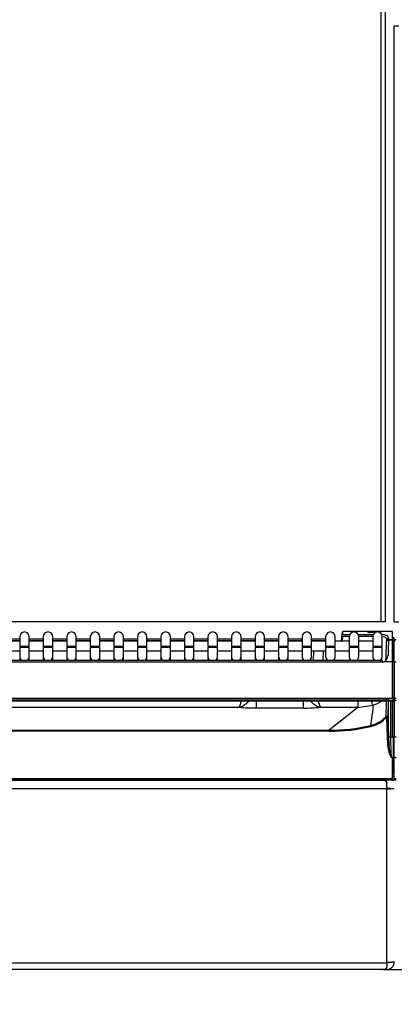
# Model space of a CAD drawing. Header units: millimetres. Extents: x 0 to 287, y 0 to 200.
# Tile 7 of 38: x 49 to 58, y 105 to 131. Entities that reach past the tile are written whole.
import ezdxf
from ezdxf.enums import TextEntityAlignment as Align

# ---------------------------------------------------------------- set-up
doc = ezdxf.new("R2010")
doc.units = ezdxf.units.MM
doc.layers.add('134.133_BW4_CTM-', color=7, linetype='Continuous')
doc.layers.add('Standard', color=7, linetype='Continuous')
doc.styles.add('SEACAD_Arial', font='arial.ttf')
doc.dimstyles.new('ISO', dxfattribs={"dimtxt": 3, "dimasz": 3, "dimexe": 1.5, "dimexo": 0, "dimgap": 0.75, "dimtad": 1, "dimlfac": 10, "dimtxsty": 'SEACAD_Arial', "dimblk1": '_SE_FILLED', "dimblk2": '_SE_FILLED', "dimsah": 1, "dimcen": 1.5, "dimazin": 0, "dimtfac": 0.7, "dimtdec": 3, "dimtmove": 0, "dimatfit": 3, "dimfxl": 1, "dimarcsym": 0})

# ---------------------------------------------------------------- blocks, each defined once
blk = doc.blocks.new('SE1')
at = {"layer": '134.133_BW4_CTM-', "color": 7, "linetype": 'Continuous'}
for p, q in [((58.01, 114.986), (58.01, 153.336)), ((58.11, 153.336), (58.11, 114.986)), ((58.35, 114.986), (58.35, 130.566)), ((58.47, 130.566), (58.35, 130.566)), ((58.01, 114.986), (30.46, 114.986)), ((58.11, 114.986), (58.01, 114.986)), ((58.35, 114.986), (58.47, 114.986)), ((56.979, 114.562), (56.984, 114.692)), ((56.998, 114.728), (56.995, 114.647)), ((56.995, 114.647), (57.182, 114.647)), ((56.998, 114.736), (57.634, 114.736)), ((57.635, 114.728), (56.998, 114.728)), ((57.406, 114.647), (57.797, 114.647)), ((57.634, 114.736), (57.632, 114.736)), ((57.634, 114.736), (57.714, 114.736)), ((57.714, 114.736), (57.945, 114.736)), ((57.854, 114.704), (57.715, 114.704)), ((57.945, 114.736), (58.006, 114.736)), ((58.3, 114.728), (58.005, 114.728)), ((58.005, 114.728), (58.005, 114.727)), ((58.006, 114.736), (58.3, 114.736)), ((58.3, 114.518), (58.3, 114.728)), ((48.18, 114.536), (48.546, 114.536)), ((48.546, 114.486), (48.18, 114.486)), ((48.546, 114.472), (48.18, 114.472)), ((48.546, 114.592), (48.546, 114.342)), ((48.796, 114.342), (48.796, 114.592)), ((48.796, 114.536), (49.162, 114.536)), ((49.162, 114.486), (48.796, 114.486)), ((49.162, 114.472), (48.796, 114.472)), ((49.162, 114.592), (49.162, 114.342)), ((49.412, 114.342), (49.412, 114.592)), ((49.412, 114.536), (49.778, 114.536)), ((49.778, 114.486), (49.412, 114.486)), ((49.778, 114.472), (49.412, 114.472)), ((49.778, 114.592), (49.778, 114.342)), ((50.028, 114.342), (50.028, 114.592)), ((50.028, 114.536), (50.394, 114.536)), ((50.394, 114.486), (50.028, 114.486)), ((50.394, 114.472), (50.028, 114.472)), ((50.394, 114.592), (50.394, 114.342)), ((50.644, 114.342), (50.644, 114.592)), ((50.644, 114.536), (51.01, 114.536)), ((51.01, 114.486), (50.644, 114.486)), ((51.01, 114.472), (50.644, 114.472)), ((51.01, 114.592), (51.01, 114.342)), ((51.26, 114.342), (51.26, 114.592)), ((51.26, 114.536), (51.626, 114.536)), ((51.626, 114.486), (51.26, 114.486)), ((51.626, 114.472), (51.26, 114.472)), ((51.626, 114.592), (51.626, 114.342)), ((51.876, 114.342), (51.876, 114.592)), ((51.876, 114.536), (52.241, 114.536)), ((52.241, 114.486), (51.876, 114.486)), ((52.241, 114.472), (51.876, 114.472)), ((52.241, 114.592), (52.241, 114.342)), ((52.491, 114.342), (52.491, 114.592)), ((52.491, 114.536), (52.857, 114.536)), ((52.857, 114.486), (52.491, 114.486)), ((52.857, 114.472), (52.491, 114.472)), ((52.857, 114.592), (52.857, 114.342)), ((53.107, 114.342), (53.107, 114.592)), ((53.107, 114.536), (53.473, 114.536)), ((53.473, 114.486), (53.107, 114.486)), ((53.473, 114.472), (53.107, 114.472)), ((53.473, 114.592), (53.473, 114.342)), ((53.723, 114.342), (53.723, 114.592)), ((53.723, 114.536), (54.089, 114.536)), ((54.089, 114.486), (53.723, 114.486)), ((54.089, 114.472), (53.723, 114.472)), ((54.089, 114.592), (54.089, 114.342)), ((54.339, 114.342), (54.339, 114.592)), ((54.339, 114.536), (54.705, 114.536)), ((54.705, 114.486), (54.339, 114.486)), ((54.705, 114.472), (54.339, 114.472)), ((54.705, 114.592), (54.705, 114.342)), ((54.955, 114.342), (54.955, 114.592)), ((54.955, 114.536), (55.321, 114.536)), ((55.321, 114.486), (54.955, 114.486)), ((55.321, 114.472), (54.955, 114.472)), ((55.321, 114.592), (55.321, 114.342)), ((55.571, 114.342), (55.571, 114.592)), ((55.571, 114.536), (55.937, 114.536)), ((55.937, 114.486), (55.571, 114.486)), ((55.937, 114.472), (55.571, 114.472)), ((55.937, 114.592), (55.937, 114.342)), ((56.187, 114.342), (56.187, 114.592)), ((56.187, 114.536), (56.553, 114.536)), ((56.553, 114.486), (56.187, 114.486)), ((56.553, 114.472), (56.187, 114.472)), ((56.553, 114.592), (56.553, 114.342)), ((56.803, 114.342), (56.803, 114.592)), ((57.169, 114.472), (56.803, 114.472)), ((56.995, 114.601), (56.993, 114.555)), ((57.169, 114.601), (56.995, 114.601)), ((57.169, 114.592), (57.169, 114.342)), ((57.785, 114.601), (57.418, 114.601)), ((57.419, 114.342), (57.419, 114.592)), ((57.785, 114.472), (57.419, 114.472)), ((57.785, 114.592), (57.785, 114.342)), ((58.035, 114.342), (58.035, 114.592)), ((58.135, 114.08), (58.148, 114.462)), ((58.145, 114.544), (58.2, 114.554)), ((58.148, 114.473), (58.15, 114.522)), ((58.15, 114.523), (58.199, 114.531)), ((58.2, 114.567), (58.198, 114.518)), ((58.198, 114.518), (58.3, 114.518)), ((58.198, 114.511), (58.3, 114.511)), ((58.349, 114.564), (58.3, 114.562)), ((58.3, 114.547), (58.32, 114.55)), ((58.3, 113.932), (58.3, 114.511)), ((58.32, 114.55), (58.32, 113.932)), ((58.349, 113.934), (58.349, 114.564)), ((58.35, 113.935), (58.35, 114.461)), ((48.18, 114.222), (48.546, 114.222)), ((48.546, 114.342), (48.796, 114.342)), ((48.546, 114.322), (48.796, 114.322)), ((48.546, 114.322), (48.546, 114.076)), ((48.796, 114.076), (48.796, 114.322)), ((48.796, 114.222), (49.162, 114.222)), ((49.162, 114.342), (49.412, 114.342)), ((49.162, 114.322), (49.412, 114.322)), ((49.162, 114.322), (49.162, 114.076)), ((49.412, 114.076), (49.412, 114.322)), ((49.412, 114.222), (49.778, 114.222)), ((49.778, 114.342), (50.028, 114.342)), ((49.778, 114.322), (50.028, 114.322)), ((49.778, 114.322), (49.778, 114.076)), ((50.028, 114.076), (50.028, 114.322)), ((50.028, 114.222), (50.394, 114.222)), ((50.394, 114.342), (50.644, 114.342)), ((50.394, 114.322), (50.644, 114.322)), ((50.394, 114.322), (50.394, 114.076)), ((50.644, 114.076), (50.644, 114.322)), ((50.644, 114.222), (51.01, 114.222)), ((51.01, 114.342), (51.26, 114.342)), ((51.01, 114.322), (51.26, 114.322)), ((51.01, 114.322), (51.01, 114.076)), ((51.26, 114.076), (51.26, 114.322)), ((51.26, 114.222), (51.626, 114.222)), ((51.626, 114.342), (51.876, 114.342)), ((51.626, 114.322), (51.876, 114.322)), ((51.626, 114.322), (51.626, 114.076)), ((51.876, 114.076), (51.876, 114.322)), ((51.876, 114.222), (52.241, 114.222)), ((52.241, 114.342), (52.491, 114.342)), ((52.241, 114.322), (52.491, 114.322)), ((52.241, 114.322), (52.241, 114.076)), ((52.491, 114.076), (52.491, 114.322)), ((52.491, 114.222), (52.857, 114.222)), ((52.857, 114.342), (53.107, 114.342)), ((52.857, 114.322), (53.107, 114.322)), ((52.857, 114.322), (52.857, 114.076)), ((53.107, 114.076), (53.107, 114.322)), ((53.107, 114.222), (53.473, 114.222)), ((53.473, 114.342), (53.723, 114.342)), ((53.473, 114.322), (53.723, 114.322)), ((53.473, 114.322), (53.473, 114.076)), ((53.723, 114.076), (53.723, 114.322)), ((53.723, 114.222), (54.089, 114.222)), ((54.089, 114.342), (54.339, 114.342)), ((54.089, 114.322), (54.339, 114.322)), ((54.089, 114.322), (54.089, 114.076)), ((54.339, 114.076), (54.339, 114.322)), ((54.339, 114.222), (54.705, 114.222)), ((54.705, 114.342), (54.955, 114.342)), ((54.705, 114.322), (54.955, 114.322)), ((54.705, 114.322), (54.705, 114.076)), ((54.955, 114.076), (54.955, 114.322)), ((54.955, 114.222), (55.321, 114.222)), ((55.321, 114.342), (55.571, 114.342)), ((55.321, 114.322), (55.571, 114.322)), ((55.321, 114.322), (55.321, 114.076)), ((55.571, 114.076), (55.571, 114.322)), ((55.571, 114.222), (55.937, 114.222)), ((55.937, 114.342), (56.187, 114.342)), ((55.937, 114.322), (56.187, 114.322)), ((55.937, 114.322), (55.937, 114.076)), ((55.962, 114.322), (55.962, 114.342)), ((56.187, 114.076), (56.187, 114.322)), ((56.187, 114.222), (56.553, 114.222)), ((56.233, 113.98), (56.241, 114.222)), ((56.491, 114.222), (56.483, 113.98)), ((56.553, 114.342), (56.803, 114.342)), ((56.553, 114.322), (56.803, 114.322)), ((56.553, 114.322), (56.553, 114.076)), ((56.803, 114.076), (56.803, 114.322)), ((56.803, 114.222), (57.169, 114.222)), ((57.169, 114.342), (57.419, 114.342)), ((57.169, 114.322), (57.419, 114.322)), ((57.169, 114.322), (57.169, 114.076)), ((57.419, 114.076), (57.419, 114.322)), ((57.419, 114.222), (57.785, 114.222)), ((57.785, 114.342), (58.035, 114.342)), ((57.785, 114.322), (58.035, 114.322)), ((57.785, 114.322), (57.785, 114.076)), ((58.01, 114.322), (58.01, 114.342)), ((58.035, 114.076), (58.035, 114.322)), ((47.555, 113.98), (58.034, 113.98)), ((58.034, 113.929), (47.555, 113.929)), ((48.546, 114.076), (48.546, 113.98)), ((48.796, 113.98), (48.796, 114.076)), ((49.162, 114.076), (49.162, 113.98)), ((49.412, 113.98), (49.412, 114.076)), ((49.778, 114.076), (49.778, 113.98)), ((50.028, 113.98), (50.028, 114.076)), ((50.394, 114.076), (50.394, 113.98)), ((50.644, 113.98), (50.644, 114.076)), ((51.01, 114.076), (51.01, 113.98)), ((51.26, 113.98), (51.26, 114.076)), ((51.626, 114.076), (51.626, 113.98)), ((51.876, 113.98), (51.876, 114.076)), ((52.241, 114.076), (52.241, 113.98)), ((52.491, 113.98), (52.491, 114.076)), ((52.857, 114.076), (52.857, 113.98)), ((53.107, 113.98), (53.107, 114.076)), ((53.473, 114.076), (53.473, 113.98)), ((53.723, 113.98), (53.723, 114.076)), ((54.089, 114.076), (54.089, 113.98)), ((54.339, 113.98), (54.339, 114.076)), ((54.705, 114.076), (54.705, 113.98)), ((54.955, 113.98), (54.955, 114.076)), ((55.321, 114.076), (55.321, 113.98)), ((55.571, 113.98), (55.571, 114.076)), ((58.034, 113.98), (58.033, 113.929)), ((58.3, 113.932), (58.063, 113.932)), ((58.131, 113.972), (58.135, 114.08)), ((58.3, 112.978), (58.3, 113.932)), ((58.35, 113.935), (58.35, 112.971)), ((58.35, 112.971), (58.35, 113.935)), ((58.3, 112.978), (30.42, 112.978)), ((58.3, 112.922), (30.42, 112.922)), ((58.147, 112.968), (47.065, 112.968)), ((47.065, 112.916), (58.147, 112.916)), ((47.065, 112.915), (58.147, 112.915)), ((54.732, 112.917), (54.732, 112.727)), ((55.968, 112.917), (55.968, 112.727)), ((57.397, 112.919), (57.397, 112.745)), ((58.138, 112.915), (58.128, 112.501)), ((58.147, 112.978), (58.147, 112.968)), ((58.147, 112.968), (58.147, 112.922)), ((58.147, 112.916), (58.147, 112.915)), ((58.19, 112.912), (58.18, 112.481)), ((58.191, 112.992), (58.19, 112.922)), ((58.198, 112.951), (58.197, 112.978)), ((58.198, 112.922), (58.198, 112.951)), ((58.198, 112.016), (58.198, 112.914)), ((58.248, 112.903), (58.248, 111.968)), ((58.3, 111.968), (58.3, 112.922)), ((58.32, 112.977), (58.32, 112.926)), ((58.349, 112.965), (58.349, 112.972)), ((58.35, 112.971), (58.35, 112.018)), ((58.35, 112.018), (58.35, 112.971)), ((54.281, 112.745), (34.438, 112.745)), ((55.968, 112.727), (54.732, 112.727)), ((57.397, 112.745), (56.418, 112.745)), ((57.397, 112.745), (56.645, 112.145)), ((57.397, 112.745), (57.786, 112.8)), ((58.176, 111.74), (58.15, 112.484)), ((58.18, 112.481), (58.206, 111.737)), ((32.074, 112.145), (56.645, 112.145)), ((56.645, 112.119), (32.074, 112.119)), ((56.645, 112.119), (56.645, 112.145)), ((58.248, 111.968), (58.3, 111.968)), ((58.32, 111.973), (58.32, 111.031)), ((58.349, 111.018), (58.349, 112.012)), ((58.35, 111.435), (58.35, 112.018)), ((58.349, 111.587), (58.35, 111.587)), ((58.3, 111.429), (58.266, 111.429)), ((58.3, 110.88), (58.3, 111.429)), ((58.349, 111.487), (58.35, 111.487)), ((58.35, 111.436), (58.349, 111.436)), ((58.35, 110.886), (58.35, 111.435)), ((58.32, 111.031), (58.3, 111.034)), ((30.42, 110.88), (58.3, 110.88)), ((58.3, 110.836), (30.42, 110.836)), ((30.615, 110.836), (58.085, 110.836)), ((57.05, 110.836), (57.05, 110.88)), ((57.055, 110.88), (57.055, 110.836)), ((57.4, 110.836), (57.4, 110.866)), ((57.857, 110.866), (57.4, 110.866)), ((57.856, 110.88), (57.857, 110.866)), ((57.857, 110.836), (57.857, 110.866)), ((57.907, 110.865), (57.906, 110.88)), ((58.15, 110.611), (58.15, 110.768)), ((58.3, 111.019), (58.349, 111.018)), ((58.3, 110.956), (58.35, 110.956)), ((58.3, 110.88), (58.3, 110.88)), ((58.4, 110.836), (58.3, 110.836)), ((58.35, 110.886), (58.35, 110.886)), ((58.15, 110.611), (30.55, 110.611)), ((58.25, 110.623), (58.15, 110.623)), ((58.15, 106.074), (58.15, 110.611)), ((58.25, 110.636), (58.25, 110.623)), ((58.25, 110.623), (58.25, 110.614)), ((30.55, 106.061), (58.15, 106.061)), ((58.069, 105.886), (30.631, 105.886)), ((58.069, 105.886), (58.631, 105.886)), ((58.119, 105.886), (58.081, 105.886)), ((58.15, 105.886), (58.119, 105.886)), ((58.15, 106.061), (58.15, 106.074)), ((58.15, 106.061), (58.15, 105.936)), ((58.15, 105.886), (58.55, 105.886))]:
    blk.add_line(p, q, dxfattribs=at)
for centre, radius, start, end in [((48.671, 114.592), 0.125, 0, 180), ((49.287, 114.592), 0.125, 0, 180), ((49.903, 114.592), 0.125, 0, 180), ((50.519, 114.592), 0.125, 0, 180), ((51.135, 114.592), 0.125, 0, 180), ((51.751, 114.592), 0.125, 0, 180), ((52.366, 114.592), 0.125, 0, 180), ((52.982, 114.592), 0.125, 0, 180), ((53.598, 114.592), 0.125, 0, 180), ((54.214, 114.592), 0.125, 0, 180), ((54.83, 114.592), 0.125, 0, 180), ((55.446, 114.592), 0.125, 0, 180), ((56.062, 114.592), 0.125, 0, 180), ((56.678, 114.592), 0.125, 0, 180), ((57.294, 114.592), 0.125, 0, 180), ((57.91, 114.592), 0.125, 0, 180), ((56.827, 114.563), 0.153, 323.2484, 359.4997), ((56.843, 114.561), 0.15, 323.8696, 357.9924), ((122.735, 112.251), 64.576, 177.99492, 178.36846), ((58.4, 114.461), 0.05, 90, 180), ((58.018, 114.092), 0.166, 285.5916, 359.286), ((57.328, 113.189), 1.013, 195.5429, 205.9937), ((61.61, 114.309), 4.111, 199.7711, 201.5308), ((57.567, 113.568), 0.799, 285.9465, 305.4399), ((54.703, 117.573), 4.845, 265.0093, 270.3425), ((56, 117.484), 4.757, 269.6078, 275.0404), ((57.546, 113.045), 0.797, 283.0882, 316.9116), ((58.15, 112.48), 0.0301, 2.3111, 136.2404), ((56.642, 116.947), 4.802, 270.0384, 283.053), ((56.642, 116.95), 4.831, 270.0353, 283.0525), ((95.218, 112.94), 36.983, 181.5055, 182.3423), ((59.086, 111.835), 0.915, 185.9793, 206.3649), ((59.618, 111.853), 1.417, 184.6844, 197.4156), ((57.4, 111.036), 0.2, 231.3034, 270), ((57.4, 111.036), 0.17, 246.6639, 270), ((58.1, 110.786), 0.05, 0, 90), ((58.131, 110.954), 0.118, 270, 320.9882), ((58.175, 110.786), 0.05, 90, 138.3239), ((58.3, 110.886), 0.05, 270, 357.9924), ((58.1, 105.936), 0.05, 270, 0), ((58.15, 106.086), 0.2, 270, 0)]:
    blk.add_arc(centre, radius, start, end, dxfattribs=at)
for centre, major_axis, ratio, start_param, end_param in [((57.714, 114.735), (-0.0801, 0.0003), 0.38754, 0.220644, 1.583885), ((57.945, 114.727), (-0.06, -0.0003), 0.387555, 1.87367, 3.126359), ((58, 114.567), (-0.2, -0.001), 0.403684, 3.124748, 4.695544), ((58, 114.52), (-0.15, -0.005), 0.53739, 3.106382, 4.463827), ((48.671, 114.076), (0.125, 0), 0.984808, 3.141593, 4.037608), ((48.671, 114.076), (0.125, 0), 0.984808, 5.38717, 6.283185), ((49.287, 114.076), (0.125, 0), 0.984808, 3.141593, 4.037608), ((49.287, 114.076), (0.125, 0), 0.984808, 5.38717, 6.283185), ((49.903, 114.076), (0.125, 0), 0.984808, 3.141593, 4.037608), ((49.903, 114.076), (0.125, 0), 0.984808, 5.38717, 6.283185), ((50.519, 114.076), (0.125, 0), 0.984808, 3.141593, 4.037608), ((50.519, 114.076), (0.125, 0), 0.984808, 5.38717, 6.283185), ((51.135, 114.076), (0.125, 0), 0.984808, 3.141593, 4.037608), ((51.135, 114.076), (0.125, 0), 0.984808, 5.38717, 6.283185), ((51.751, 114.076), (0.125, 0), 0.984808, 3.141593, 4.037608), ((51.751, 114.076), (0.125, 0), 0.984808, 5.38717, 6.283185), ((52.366, 114.076), (0.125, 0), 0.984808, 3.141593, 4.037608), ((52.366, 114.076), (0.125, 0), 0.984808, 5.38717, 6.283185), ((52.982, 114.076), (0.125, 0), 0.984808, 3.141593, 4.037608), ((52.982, 114.076), (0.125, 0), 0.984808, 5.38717, 6.283185), ((53.598, 114.076), (0.125, 0), 0.984808, 3.141593, 4.037608), ((53.598, 114.076), (0.125, 0), 0.984808, 5.38717, 6.283185), ((54.214, 114.076), (0.125, 0), 0.984808, 3.141593, 4.037608), ((54.214, 114.076), (0.125, 0), 0.984808, 5.38717, 6.283185), ((54.83, 114.076), (0.125, 0), 0.984808, 3.141593, 4.037608), ((54.83, 114.076), (0.125, 0), 0.984808, 5.38717, 6.283185), ((55.446, 114.076), (0.125, 0), 0.984808, 3.141593, 4.037608), ((55.446, 114.076), (0.125, 0), 0.984808, 5.38717, 6.283185), ((56.062, 114.076), (0.125, 0), 0.984808, 3.141593, 4.037608), ((56.062, 114.076), (0.125, 0), 0.984808, 5.38717, 6.283185), ((56.678, 114.076), (0.125, 0), 0.984808, 3.141593, 4.037608), ((56.678, 114.076), (0.125, 0), 0.984808, 5.38717, 6.283185), ((57.294, 114.076), (0.125, 0), 0.984808, 3.141593, 4.037608), ((57.294, 114.076), (0.125, 0), 0.984808, 5.38717, 6.283185), ((57.91, 114.076), (0.125, 0), 0.984808, 3.141593, 4.037608), ((57.91, 114.076), (0.125, 0), 0.984808, 5.38717, 6.283185), ((58.035, 114.087), (-0.005, -0.157), 0.952321, 0.028628, 0.220708), ((58.3, 113.935), (0.05, 0), 0.052336, 4.712389, 6.283185), ((58.4, 113.935), (-0.05, 0), 0.052336, 0, 1.570796), ((58.148, 112.903), (-0.1, 0), 0.123668, 3.141689, 4.718681), ((58.248, 112.953), (-0.05, 0), 0.992546, 0.035687, 0.676777), ((58.248, 112.953), (-0.05, 0), 0.992546, 0.972178, 1.570796), ((58.3, 112.971), (0.05, 0), 0.123749, 0, 1.570796), ((58.3, 112.971), (0.05, 0), 0.992546, 4.712389, 6.283185), ((58.4, 112.971), (0.05, 0), 0.123749, 1.570796, 3.141593), ((58.4, 112.971), (0.05, 0), 0.992546, 3.141593, 4.712389), ((57.544, 113.042), (0.826, 0), 0.992546, 4.94289, 5.534718), ((57.733, 112.24), (-0.0068, 0.0292), 0.027683, 4.831399, 6.205657), ((58.248, 112.018), (-0.05, 0), 0.992546, 0.035687, 1.570796), ((58.222, 111.351), (-0.024, 0.67), 0.004346, 0.122019, 0.956977), ((58.3, 112.018), (0.05, 0), 0.992546, 4.712389, 6.283185), ((58.4, 112.018), (0.05, 0), 0.992546, 3.141593, 4.712389), ((58.4, 111.435), (0.05, 0), 0.121869, 3.141593, 4.712389), ((58.4, 110.887), (-0.05, -0.0009), 0.121832, 0.002136, 1.568662), ((58.15, 110.636), (-0.2, 0), 0.121869, 1.570796, 2.356194), ((58.15, 106.099), (0.2, 0), 0.121869, 4.712389, 5.497787)]:
    blk.add_ellipse(centre, major_axis=major_axis, ratio=ratio, start_param=start_param, end_param=end_param, dxfattribs=at)
for points, knots in [([(58.198, 114.511), (58.185, 114.511), (58.172, 114.506), (58.154, 114.488), (58.148, 114.475), (58.148, 114.462)], [0, 0, 0, 0, 0.5, 0.5, 1, 1, 1, 1]), ([(54.281, 112.745), (54.283, 112.746), (54.285, 112.748), (54.289, 112.751), (54.293, 112.756), (54.297, 112.761), (54.301, 112.767), (54.304, 112.773), (54.307, 112.78), (54.311, 112.787), (54.314, 112.794), (54.317, 112.802), (54.319, 112.809), (54.322, 112.817), (54.325, 112.825), (54.327, 112.833), (54.329, 112.84), (54.331, 112.847), (54.333, 112.855), (54.335, 112.862), (54.337, 112.868), (54.338, 112.874), (54.34, 112.88), (54.341, 112.886), (54.344, 112.898), (54.346, 112.908), (54.348, 112.918)], [0, 0, 0, 0, 0.0324971, 0.0639735, 0.0944292, 0.123864, 0.1522781, 0.1796714, 0.2060439, 0.2313955, 0.2557264, 0.2790364, 0.3013256, 0.322594, 0.3428415, 0.3620682, 0.380274, 0.397459, 0.4136232, 0.4287666, 0.4428891, 0.4559909, 0.4680719, 0.4791322, 0.4891717, 0.5393032, 0.5393032, 0.5393032, 0.5393032]), ([(54.551, 112.917), (54.548, 112.914), (54.538, 112.902), (54.505, 112.864), (54.458, 112.822), (54.408, 112.789), (54.373, 112.771), (54.342, 112.758), (54.316, 112.751), (54.299, 112.748), (54.289, 112.746), (54.284, 112.746), (54.282, 112.746), (54.281, 112.745)], [0.4444379, 0.4444379, 0.4444379, 0.4444379, 0.4636442, 0.5111412, 0.6673513, 0.7556197, 0.8137098, 0.877653, 0.9388118, 0.9694609, 0.9848057, 0.9962109, 0.99993, 0.99993, 0.99993, 0.99993]), ([(56.418, 112.745), (56.417, 112.746), (56.415, 112.746), (56.41, 112.746), (56.401, 112.748), (56.383, 112.751), (56.357, 112.758), (56.326, 112.771), (56.291, 112.789), (56.241, 112.822), (56.191, 112.867), (56.158, 112.905), (56.149, 112.917)], [0.0000712, 0.0000712, 0.0000712, 0.0000712, 0.003794, 0.015215, 0.0305619, 0.0612154, 0.1223829, 0.1863324, 0.2444343, 0.3327391, 0.4889496, 0.5556126, 0.5556126, 0.5556126, 0.5556126]), ([(57.786, 112.8), (57.788, 112.79), (57.79, 112.781), (57.791, 112.761), (57.791, 112.751), (57.79, 112.72), (57.788, 112.699), (57.78, 112.635), (57.772, 112.59), (57.759, 112.5), (57.752, 112.454), (57.739, 112.362), (57.733, 112.316), (57.726, 112.269)], [0, 0, 0, 0, 0.0625, 0.0625, 0.125, 0.125, 0.25, 0.25, 0.5, 0.5, 0.75, 0.75, 1, 1, 1, 1]), ([(58.085, 110.836), (58.096, 110.836), (58.107, 110.829), (58.129, 110.806), (58.139, 110.789), (58.15, 110.768)], [0, 0, 0, 0, 0.5, 0.5, 1, 1, 1, 1]), ([(58.292, 110.618), (58.31, 110.618), (58.325, 110.619), (58.345, 110.621), (58.35, 110.622), (58.35, 110.623)], [0, 0, 0, 0, 0.5, 0.5, 1, 1, 1, 1]), ([(58.15, 105.936), (58.137, 105.92), (58.123, 105.907), (58.096, 105.89), (58.083, 105.886), (58.069, 105.886)], [0, 0, 0, 0, 0.5, 0.5, 1, 1, 1, 1]), ([(58.35, 106.086), (58.35, 106.085), (58.345, 106.084), (58.325, 106.082), (58.31, 106.082), (58.292, 106.081)], [0, 0, 0, 0, 0.5, 0.5, 1, 1, 1, 1])]:
    blk.add_open_spline(points, degree=3, knots=knots, dxfattribs=at)
blk = doc.blocks.new('DMBLK16')
at = {"layer": 'Standard', "linetype": 'Continuous'}
for points in [[(33.36, 92.857), (33.36, 93.857), (30.36, 93.357)], [(113.56, 92.857), (116.56, 93.357), (113.56, 93.857)]]:
    blk.add_hatch(color=7, dxfattribs=at).paths.add_polyline_path(points)
at = {"layer": 'Standard', "color": 7, "linetype": 'Continuous'}
for p, q in [((30.36, 114.986), (30.36, 91.857)), ((116.56, 110.956), (116.56, 91.857)), ((30.36, 93.357), (116.56, 93.357))]:
    blk.add_line(p, q, dxfattribs=at)
at = {"layer": 'Standard', "color": 7, "linetype": 'Continuous', "style": 'SEACAD_Arial'}
blk.add_text('862', height=3, dxfattribs=at).set_placement((69.938, 97.107), align=Align.TOP_LEFT)
blk = doc.blocks.new('_SE_FILLED')
at = {"color": 0}
blk.add_line((0, 0), (-1, 0), dxfattribs=at)
blk.add_solid([(0, 0), (-1, -0.1665), (-1, 0.1665), (0, 0)], dxfattribs=at)
blk = doc.blocks.new('DMBLK18')
at = {"layer": 'Standard', "linetype": 'Continuous'}
for points in [[(16.473, 166.69), (17.473, 166.69), (16.973, 169.69)], [(16.473, 108.136), (16.973, 105.136), (17.473, 108.136)]]:
    blk.add_hatch(color=7, dxfattribs=at).paths.add_polyline_path(points)
at = {"layer": 'Standard', "color": 7, "linetype": 'Continuous'}
for p, q in [((61.052, 169.69), (15.473, 169.69)), ((16.973, 105.136), (16.973, 169.69)), ((31.82, 105.136), (15.473, 105.136))]:
    blk.add_line(p, q, dxfattribs=at)
at = {"layer": 'Standard', "color": 7, "linetype": 'Continuous', "style": 'SEACAD_Arial'}
blk.add_text('646', height=3, rotation=90, dxfattribs=at).set_placement((13.223, 133.891), align=Align.TOP_LEFT)

msp = doc.modelspace()

# ---------------------------------------------------------------- block references
at = {"layer": 'Standard'}
msp.add_blockref('SE1', (0, 0), dxfattribs=at)

# ---------------------------------------------------------------- dimensions: what is measured, and where the dimension line sits
at = {"layer": 'Standard', "color": 7, "linetype": 'Continuous'}
dim = msp.add_linear_dim(base=(16.9729, 169.6899), p1=(31.8198, 105.1357), p2=(61.0524, 169.6899), angle=90, text='\\A1;<>', dimstyle='ISO', override={"dimdec": 0}, dxfattribs=at)
dim.commit()
dim.dimension.update_dxf_attribs({"geometry": 'DMBLK18', "text_midpoint": (16.9729, 137.4128), "dimtype": 160})
dim = msp.add_linear_dim(base=(116.5598, 93.3575), p1=(30.3598, 114.9857), p2=(116.5598, 110.9557), text='\\A1;<>', dimstyle='ISO', dxfattribs=at)
dim.commit()
dim.dimension.update_dxf_attribs({"geometry": 'DMBLK16', "text_midpoint": (73.4598, 93.3575), "dimtype": 160})

doc.saveas('drawing.dxf')
